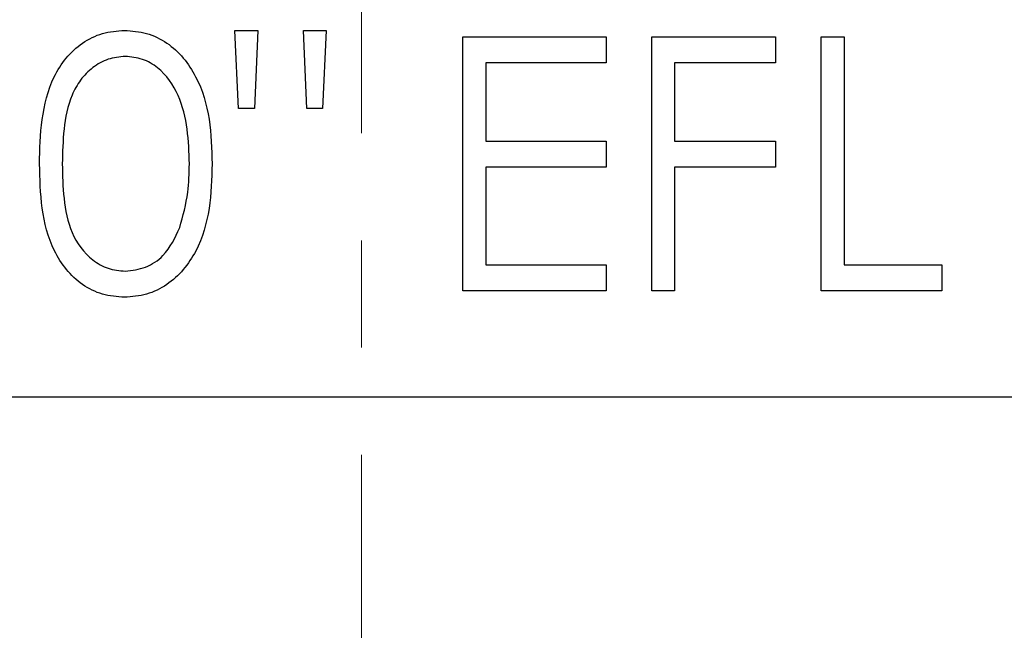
# Model space of a CAD drawing. Header units: inches. Extents: x 1.8 to 31.6, y 1.3 to 21.4.
# Tile 29 of 65: x 12.19 to 13.108, y 11.27 to 11.84. Entities that reach past the tile are written whole.
import ezdxf

# ---------------------------------------------------------------- set-up
doc = ezdxf.new("R2010")
doc.units = ezdxf.units.IN
doc.header["$MEASUREMENT"] = 0
doc.linetypes.add('CENTERX2', pattern=[0.8, 0.5, -0.1, 0.1, -0.1])

msp = doc.modelspace()

# ---------------------------------------------------------------- linework, layer by layer
at = {"color": 7, "linetype": 'CENTERX2', "lineweight": 18}
msp.add_line((12.50835, 6.93394), (12.50835, 16.00139), dxfattribs=at)
at = {"color": 7, "linetype": 'Continuous', "lineweight": 25}
for p, q in [((12.39372, 11.75702), (12.39054, 11.82988)), ((12.39054, 11.82988), (12.41179, 11.82988)), ((12.41179, 11.82988), (12.40862, 11.75702)), ((12.45748, 11.75702), (12.4543, 11.82988)), ((12.4543, 11.82988), (12.47555, 11.82988)), ((12.47555, 11.82988), (12.47223, 11.75702)), ((12.60306, 11.82381), (12.73664, 11.82381)), ((12.60306, 11.587), (12.60306, 11.82381)), ((12.73664, 11.82381), (12.73664, 11.79952)), ((12.77914, 11.82381), (12.89451, 11.82381)), ((12.77914, 11.587), (12.77914, 11.82381)), ((12.89451, 11.82381), (12.89451, 11.79952)), ((12.93701, 11.82381), (12.95826, 11.82381)), ((12.93701, 11.587), (12.93701, 11.82381)), ((12.95826, 11.82381), (12.95826, 11.61129)), ((12.62431, 11.79952), (12.62431, 11.72666)), ((12.73664, 11.79952), (12.62431, 11.79952)), ((12.80039, 11.79952), (12.80039, 11.72666)), ((12.89451, 11.79952), (12.80039, 11.79952)), ((12.40862, 11.75702), (12.39372, 11.75702)), ((12.47223, 11.75702), (12.45748, 11.75702)), ((12.62431, 11.72666), (12.73664, 11.72666)), ((12.73664, 11.72666), (12.73664, 11.70237)), ((12.80039, 11.72666), (12.89451, 11.72666)), ((12.89451, 11.72666), (12.89451, 11.70237)), ((12.62431, 11.70237), (12.62431, 11.61129)), ((12.73664, 11.70237), (12.62431, 11.70237)), ((12.80039, 11.70237), (12.80039, 11.587)), ((12.89451, 11.70237), (12.80039, 11.70237)), ((12.62431, 11.61129), (12.73664, 11.61129)), ((12.73664, 11.61129), (12.73664, 11.587)), ((12.95826, 11.61129), (13.04934, 11.61129)), ((13.04934, 11.61129), (13.04934, 11.587)), ((12.73664, 11.587), (12.60306, 11.587)), ((12.80039, 11.587), (12.77914, 11.587)), ((13.04934, 11.587), (12.93701, 11.587)), ((11.41335, 11.48822), (13.60335, 11.48822))]:
    msp.add_line(p, q, dxfattribs=at)
for points, knots in [([(12.20839, 11.70531), (12.2087, 11.71913), (12.20933, 11.74673), (12.21781, 11.78086), (12.23251, 11.80453), (12.24789, 11.81868), (12.26679, 11.82819), (12.28064, 11.82931), (12.28756, 11.82988)], [0, 0, 0, 0, 0.250526, 0.500164, 0.625273, 0.750198, 0.875111, 1, 1, 1, 1]), ([(12.28756, 11.82988), (12.29453, 11.82932), (12.30846, 11.82821), (12.3339, 11.81583), (12.35657, 11.78773), (12.36811, 11.74708), (12.3689, 11.71925), (12.36929, 11.70531)], [0, 0, 0, 0, 0.125169, 0.250336, 0.498865, 0.749016, 1, 1, 1, 1]), ([(12.28827, 11.80559), (12.28284, 11.80505), (12.27198, 11.80396), (12.25758, 11.79564), (12.24609, 11.78398), (12.23561, 11.7648), (12.23029, 11.73785), (12.22986, 11.71623), (12.22964, 11.7054)], [0, 0, 0, 0, 0.124874, 0.249889, 0.374726, 0.499789, 0.7495, 1, 1, 1, 1]), ([(12.34804, 11.7054), (12.34772, 11.71624), (12.34707, 11.73789), (12.33945, 11.76969), (12.3237, 11.79287), (12.30453, 11.80388), (12.29369, 11.80502), (12.28827, 11.80559)], [0, 0, 0, 0, 0.250921, 0.501308, 0.749642, 0.874909, 1, 1, 1, 1]), ([(12.28756, 11.58093), (12.28065, 11.58149), (12.26683, 11.58262), (12.24167, 11.59504), (12.21949, 11.62328), (12.20943, 11.66393), (12.20873, 11.6915), (12.20839, 11.70531)], [0, 0, 0, 0, 0.125181, 0.250351, 0.498778, 0.748946, 1, 1, 1, 1]), ([(12.22964, 11.7054), (12.22985, 11.69458), (12.23029, 11.67296), (12.23645, 11.64073), (12.25283, 11.61782), (12.27201, 11.60696), (12.28285, 11.6058), (12.28827, 11.60522)], [0, 0, 0, 0, 0.251085, 0.501371, 0.749628, 0.874877, 1, 1, 1, 1]), ([(12.36929, 11.70531), (12.36891, 11.69139), (12.36814, 11.66359), (12.35663, 11.62295), (12.33382, 11.59504), (12.30845, 11.58262), (12.29452, 11.58149), (12.28756, 11.58093)], [0, 0, 0, 0, 0.251002, 0.501138, 0.749612, 0.874807, 1, 1, 1, 1]), ([(12.33907, 11.64587), (12.34209, 11.65679), (12.34748, 11.6763), (12.34787, 11.6965), (12.34804, 11.7054)], [0, 0, 0, 0, 0.559599, 1, 1, 1, 1]), ([(12.28827, 11.60522), (12.29474, 11.60603), (12.30768, 11.60766), (12.32767, 11.62117), (12.33475, 11.63651), (12.33907, 11.64587)], [0, 0, 0, 0, 0.280257, 0.560781, 1, 1, 1, 1])]:
    msp.add_open_spline(points, degree=3, knots=knots, dxfattribs=at)

doc.saveas('drawing.dxf')
